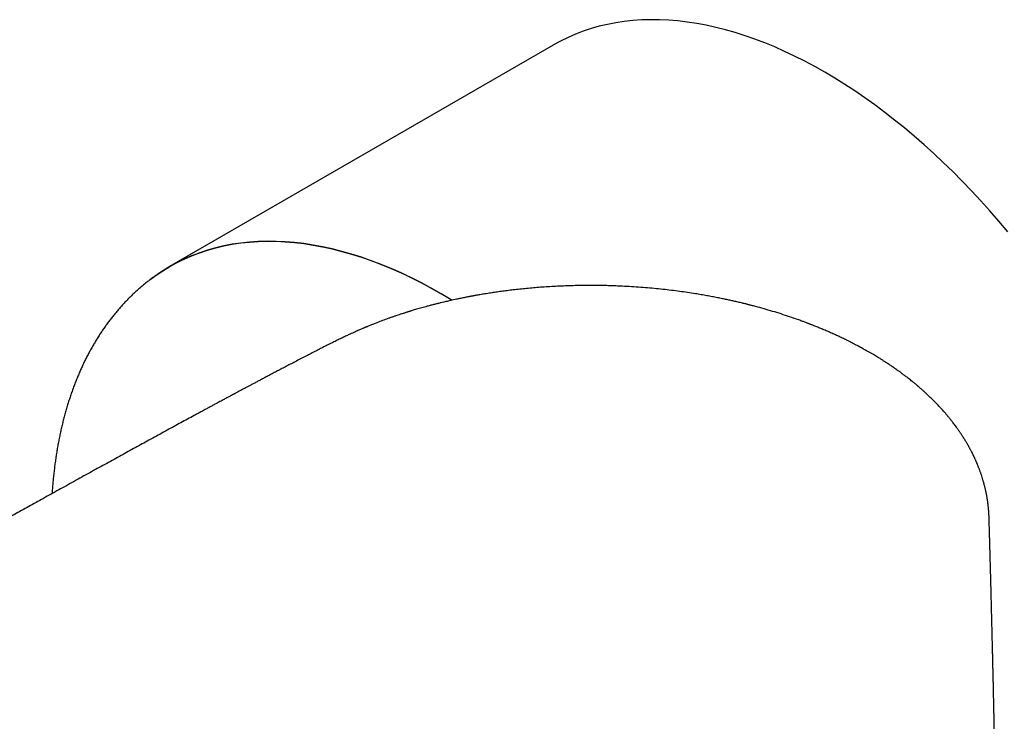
# Model space of a CAD drawing. Header units: millimetres. Extents: x 8 to 938, y 12 to 555.
# Tile 22 of 26: x 744 to 803, y 233 to 275. Entities that reach past the tile are written whole.
import ezdxf

# ---------------------------------------------------------------- set-up
doc = ezdxf.new("R2010")
doc.units = ezdxf.units.MM

msp = doc.modelspace()

# ---------------------------------------------------------------- linework, layer by layer
at = {"color": 7, "linetype": 'Continuous', "lineweight": 30}
for p, q in [((775.672, 273.65), (752.692, 260.384)), ((763.719, 256.439), (763.721, 256.44)), ((801.786, 245.346), (801.786, 245.349))]:
    msp.add_line(p, q, dxfattribs=at)
at = {"color": 7, "linetype": 'Continuous', "lineweight": 30, "flags": 128}
for points in [[(802.905, 262.473), (802.372, 263.104), (801.833, 263.724), (801.287, 264.33), (800.734, 264.924), (800.176, 265.505), (799.612, 266.071), (799.042, 266.624), (798.468, 267.162), (797.889, 267.686), (797.306, 268.194), (796.719, 268.686), (796.129, 269.163), (795.536, 269.624), (794.941, 270.068), (794.344, 270.495), (793.745, 270.905), (793.144, 271.297), (792.543, 271.672), (791.942, 272.029), (791.34, 272.368), (790.739, 272.689), (790.138, 272.99), (789.539, 273.273), (788.942, 273.537), (788.346, 273.782), (787.753, 274.007), (787.163, 274.213), (786.576, 274.399), (785.993, 274.565), (785.414, 274.712), (784.839, 274.838), (784.269, 274.944), (783.705, 275.03), (783.146, 275.096), (782.593, 275.142), (782.046, 275.167), (781.506, 275.172), (780.973, 275.157), (780.448, 275.121), (779.931, 275.065), (779.422, 274.989), (778.921, 274.892), (778.43, 274.775), (777.947, 274.639), (777.475, 274.482), (777.012, 274.306), (776.559, 274.109), (776.117, 273.893), (775.685, 273.658), (775.672, 273.65)], [(751.534, 259.613), (751.877, 259.864), (752.286, 260.138), (752.706, 260.392), (753.137, 260.627), (753.579, 260.843), (754.032, 261.04), (754.495, 261.216), (754.968, 261.373), (755.45, 261.51), (755.942, 261.626), (756.442, 261.723), (756.951, 261.799), (757.469, 261.855), (757.994, 261.891), (758.526, 261.906), (759.066, 261.901), (759.613, 261.876), (760.166, 261.83), (760.725, 261.765), (761.289, 261.678), (761.859, 261.572), (762.434, 261.446), (763.013, 261.299), (763.596, 261.133), (764.183, 260.947), (764.774, 260.741), (765.367, 260.516), (765.962, 260.271), (766.56, 260.007), (767.159, 259.724), (767.759, 259.423), (768.36, 259.102), (768.962, 258.763), (769.563, 258.406), (769.617, 258.374)], [(769.614, 258.373), (769.563, 258.404), (768.962, 258.761), (768.36, 259.1), (767.759, 259.42), (767.159, 259.722), (766.56, 260.005), (765.962, 260.268), (765.367, 260.513), (764.774, 260.738), (764.184, 260.944), (763.597, 261.13), (763.014, 261.297), (762.435, 261.443), (761.86, 261.569), (761.29, 261.676), (760.726, 261.762), (760.167, 261.827), (759.614, 261.873), (759.067, 261.898), (758.527, 261.903), (757.995, 261.888), (757.47, 261.852), (756.952, 261.796), (756.443, 261.72), (755.943, 261.623), (755.451, 261.507), (754.969, 261.37), (754.496, 261.213), (754.033, 261.037), (753.581, 260.84), (753.139, 260.625), (752.707, 260.389), (752.287, 260.135), (751.958, 259.916)]]:
    msp.add_lwpolyline(points, dxfattribs=at)
at = {"color": 7, "linetype": 'Continuous', "lineweight": 30}
for points, knots in [([(751.958, 259.916), (751.941, 259.904), (751.857, 259.847), (751.709, 259.74), (751.514, 259.596), (751.323, 259.448), (751.134, 259.295), (750.948, 259.139), (750.765, 258.978), (750.584, 258.813), (750.406, 258.644), (750.231, 258.471), (750.059, 258.294), (749.889, 258.113), (749.723, 257.928), (749.559, 257.74), (749.399, 257.547), (749.241, 257.35), (749.086, 257.15), (748.934, 256.945), (748.786, 256.737), (748.64, 256.525), (748.497, 256.309), (748.358, 256.089), (748.222, 255.866), (748.089, 255.639), (747.959, 255.409), (747.832, 255.174), (747.709, 254.937), (747.589, 254.695), (747.472, 254.45), (747.359, 254.202), (747.249, 253.95), (747.142, 253.695), (747.039, 253.437), (746.939, 253.175), (746.843, 252.91), (746.75, 252.642), (746.661, 252.371), (746.575, 252.097), (746.493, 251.819), (746.414, 251.539), (746.339, 251.255), (746.267, 250.969), (746.199, 250.68), (746.135, 250.388), (746.074, 250.094), (746.016, 249.796), (745.962, 249.497), (745.912, 249.194), (745.866, 248.889), (745.823, 248.582), (745.784, 248.272), (745.748, 247.959), (745.716, 247.645), (745.687, 247.328), (745.665, 247.043), (745.653, 246.862), (745.649, 246.789)], [0, 0, 0, 0, 0.0046678, 0.0223814, 0.0401022, 0.057832, 0.0755723, 0.0933248, 0.1110912, 0.1288729, 0.1466714, 0.1644878, 0.1823236, 0.2001797, 0.2180572, 0.235957, 0.2538799, 0.2718265, 0.2897973, 0.3077929, 0.3258134, 0.3438591, 0.3619301, 0.3800263, 0.3981477, 0.4162938, 0.4344646, 0.4526594, 0.4708779, 0.4891193, 0.5073832, 0.5256688, 0.5439753, 0.5623019, 0.5806479, 0.5990122, 0.6173941, 0.6357927, 0.6542069, 0.672636, 0.6910789, 0.7095348, 0.7280027, 0.7464818, 0.7649712, 0.7834701, 0.8019776, 0.820493, 0.8390154, 0.8575442, 0.8760787, 0.8946182, 0.913162, 0.9317095, 0.9502603, 0.9688137, 0.9873692, 1, 1, 1, 1]), ([(794.559, 255.285), (794.509, 255.313), (794.413, 255.368), (794.275, 255.445), (794.147, 255.515), (794.031, 255.578), (793.927, 255.634), (793.834, 255.682), (793.754, 255.724), (793.685, 255.76), (793.627, 255.79), (793.581, 255.813), (793.548, 255.831), (793.519, 255.845), (793.479, 255.865), (793.422, 255.894), (793.34, 255.935), (793.24, 255.984), (793.122, 256.042), (792.996, 256.103), (792.862, 256.166), (792.724, 256.231), (792.58, 256.297), (792.434, 256.363), (792.289, 256.428), (792.151, 256.489), (792.02, 256.545), (791.896, 256.598), (791.773, 256.65), (791.65, 256.701), (791.529, 256.75), (791.414, 256.797), (791.311, 256.838), (791.224, 256.872), (791.151, 256.901), (791.09, 256.925), (791.039, 256.944), (790.992, 256.963), (790.938, 256.983), (790.874, 257.008), (790.797, 257.037), (790.708, 257.07), (790.607, 257.107), (790.498, 257.147), (790.241, 257.24), (789.853, 257.376), (789.329, 257.548), (788.819, 257.706), (788.308, 257.856), (787.923, 257.962), (787.672, 258.028), (787.56, 258.057), (787.463, 258.082), (787.381, 258.103), (787.314, 258.12), (787.244, 258.137), (787.162, 258.158), (787.058, 258.183), (786.941, 258.211), (786.815, 258.242), (786.68, 258.273), (786.512, 258.312), (786.307, 258.357), (786.062, 258.41), (785.797, 258.466), (785.511, 258.524), (785.202, 258.583), (784.877, 258.643), (784.538, 258.702), (784.153, 258.765), (783.722, 258.831), (783.244, 258.899), (782.751, 258.962), (782.242, 259.021), (781.722, 259.074), (781.19, 259.121), (780.646, 259.162), (780.089, 259.197), (779.571, 259.221), (779.095, 259.238), (778.664, 259.249), (778.226, 259.255), (777.781, 259.256), (777.329, 259.252), (776.874, 259.243), (776.407, 259.228), (775.938, 259.208), (775.472, 259.183), (775.024, 259.153), (774.595, 259.12), (774.178, 259.083), (773.772, 259.043), (773.378, 259), (773.006, 258.955), (772.654, 258.91), (772.323, 258.864), (772.051, 258.824), (771.834, 258.791), (771.668, 258.764), (771.508, 258.738), (771.356, 258.713), (771.216, 258.689), (771.091, 258.667), (770.983, 258.648), (770.905, 258.633), (770.853, 258.624), (770.821, 258.618), (770.793, 258.613), (770.766, 258.608), (770.732, 258.601), (770.687, 258.593), (770.623, 258.581), (770.542, 258.565), (770.441, 258.546), (770.323, 258.522), (770.195, 258.497), (770.045, 258.466), (769.88, 258.431), (769.705, 258.393), (769.541, 258.357), (769.389, 258.322), (769.246, 258.289), (769.099, 258.255), (768.939, 258.216), (768.756, 258.171), (768.558, 258.121), (768.345, 258.066), (768.145, 258.013), (767.962, 257.963), (767.8, 257.918), (767.639, 257.872), (767.488, 257.828), (767.354, 257.789), (767.244, 257.755), (767.154, 257.728), (767.084, 257.707), (767.026, 257.689), (766.978, 257.674), (766.936, 257.661), (766.89, 257.647), (766.831, 257.628), (766.758, 257.605), (766.675, 257.578), (766.57, 257.544), (766.443, 257.502), (766.29, 257.451), (766.125, 257.395), (765.952, 257.335), (765.724, 257.254), (765.443, 257.151), (765.188, 257.054), (765.004, 256.983), (764.897, 256.941), (764.792, 256.899), (764.697, 256.86), (764.615, 256.827), (764.548, 256.799), (764.494, 256.777), (764.455, 256.761), (764.43, 256.75), (764.412, 256.743), (764.39, 256.734), (764.356, 256.719), (764.308, 256.699), (764.243, 256.671), (764.163, 256.637), (764.068, 256.596), (763.958, 256.548), (763.84, 256.495), (763.759, 256.458), (763.719, 256.44)], [0, 0, 0, 0, 0.006083, 0.011675, 0.016776, 0.021387, 0.025506, 0.029136, 0.032276, 0.034925, 0.037277, 0.039035, 0.040202, 0.041198, 0.042312, 0.044845, 0.047812, 0.051802, 0.056282, 0.061252, 0.066103, 0.071344, 0.076761, 0.08214, 0.08748, 0.092782, 0.097297, 0.101783, 0.106241, 0.110672, 0.115075, 0.119301, 0.123039, 0.126028, 0.128599, 0.130752, 0.132487, 0.133976, 0.135795, 0.13808, 0.14077, 0.143866, 0.147366, 0.151244, 0.155207, 0.174027, 0.191019, 0.208084, 0.224911, 0.241479, 0.245591, 0.24921, 0.252334, 0.254962, 0.257096, 0.258783, 0.26166, 0.264969, 0.26871, 0.272804, 0.277069, 0.281497, 0.288785, 0.296475, 0.304569, 0.313687, 0.323267, 0.33331, 0.34381, 0.354623, 0.368743, 0.383264, 0.398186, 0.413509, 0.429232, 0.445065, 0.461284, 0.47789, 0.494883, 0.507484, 0.52029, 0.533301, 0.546518, 0.559939, 0.573566, 0.587178, 0.601661, 0.615618, 0.629051, 0.641958, 0.654341, 0.666899, 0.678867, 0.690243, 0.701028, 0.711222, 0.720824, 0.726205, 0.731381, 0.736352, 0.741117, 0.745579, 0.749504, 0.752882, 0.755713, 0.756823, 0.757818, 0.7587, 0.759468, 0.760434, 0.761867, 0.763765, 0.766393, 0.769584, 0.77334, 0.777578, 0.781759, 0.787698, 0.793298, 0.79856, 0.803483, 0.808068, 0.812347, 0.817764, 0.823712, 0.830189, 0.837196, 0.844735, 0.849958, 0.855409, 0.860985, 0.866081, 0.870596, 0.87453, 0.877291, 0.879671, 0.881669, 0.883286, 0.884536, 0.885914, 0.888008, 0.890588, 0.89345, 0.896544, 0.901366, 0.906661, 0.912429, 0.918565, 0.924855, 0.936425, 0.948461, 0.95234, 0.956265, 0.960189, 0.963718, 0.966762, 0.969166, 0.971147, 0.972706, 0.973427, 0.974001, 0.97467, 0.975886, 0.977701, 0.980095, 0.98307, 0.986624, 0.990759, 0.995475, 1, 1, 1, 1]), ([(763.721, 256.441), (763.67, 256.418), (763.543, 256.36), (763.337, 256.264), (763.099, 256.151), (762.852, 256.031), (762.596, 255.905), (762.336, 255.776), (762.071, 255.643), (761.802, 255.507), (761.524, 255.365), (761.237, 255.218), (761.044, 255.118), (760.945, 255.068)], [0, 0, 0, 0, 0.052197, 0.1323596, 0.2162628, 0.3040483, 0.3958446, 0.4917281, 0.5859607, 0.6839245, 0.7855993, 0.8909647, 1, 1, 1, 1]), ([(760.945, 255.068), (760.834, 255.01), (760.617, 254.898), (760.298, 254.732), (759.993, 254.573), (759.701, 254.421), (759.422, 254.275), (759.156, 254.135), (758.902, 254.002), (758.658, 253.873), (758.424, 253.75), (758.2, 253.631), (757.989, 253.519), (757.793, 253.415), (757.61, 253.318), (757.442, 253.228), (757.289, 253.147), (757.15, 253.073), (757.024, 253.006), (756.912, 252.945), (756.812, 252.892), (756.725, 252.846), (756.652, 252.807), (756.593, 252.775), (756.547, 252.75), (756.512, 252.732), (756.486, 252.718), (756.466, 252.707), (756.446, 252.696), (756.424, 252.684), (756.39, 252.666), (756.34, 252.64), (756.274, 252.604), (756.196, 252.562), (756.106, 252.514), (756.004, 252.459), (755.892, 252.399), (755.769, 252.332), (755.621, 252.253), (755.451, 252.161), (755.259, 252.058), (755.064, 251.952), (754.865, 251.845), (754.662, 251.735), (754.456, 251.623), (754.19, 251.479), (753.861, 251.301), (753.468, 251.087), (753.063, 250.867), (752.648, 250.64), (752.222, 250.408), (751.785, 250.169), (751.356, 249.935), (750.937, 249.705), (750.528, 249.48), (750.11, 249.251), (749.684, 249.017), (749.25, 248.779), (748.808, 248.535), (748.359, 248.288), (747.746, 247.949), (746.974, 247.523), (746.049, 247.011), (745.144, 246.51), (744.259, 246.019), (743.395, 245.538), (742.541, 245.063), (741.7, 244.595), (740.87, 244.132), (740.052, 243.675), (739.218, 243.209), (738.371, 242.735), (737.511, 242.254), (736.662, 241.778), (735.82, 241.306), (734.807, 240.738), (733.62, 240.071), (732.26, 239.306), (730.901, 238.54), (729.542, 237.774), (728.185, 237.008), (726.827, 236.241), (725.608, 235.551), (724.521, 234.936), (723.565, 234.394), (722.598, 233.846), (721.619, 233.29), (720.629, 232.728), (719.627, 232.159), (718.615, 231.584), (717.567, 230.988), (716.485, 230.372), (715.597, 229.867), (714.93, 229.487), (714.49, 229.236), (714.055, 228.988), (713.602, 228.729), (713.132, 228.461), (712.648, 228.185), (712.175, 227.915), (711.715, 227.652), (711.267, 227.396), (710.831, 227.147), (710.407, 226.905), (709.995, 226.669), (709.596, 226.441), (709.208, 226.22), (708.833, 226.005), (708.508, 225.819), (708.23, 225.66), (707.998, 225.527), (707.771, 225.397), (707.549, 225.27), (707.327, 225.143), (707.1, 225.013), (706.854, 224.872), (706.589, 224.72), (706.304, 224.557), (706.006, 224.386), (705.697, 224.209), (705.377, 224.025), (705.045, 223.835), (704.701, 223.638), (704.339, 223.43), (703.96, 223.213), (703.562, 222.984), (703.152, 222.749), (702.728, 222.506), (702.292, 222.255), (701.869, 222.012), (701.458, 221.776), (701.063, 221.549), (700.658, 221.316), (700.275, 221.096), (699.916, 220.89), (699.588, 220.701), (699.264, 220.514), (698.929, 220.321), (698.583, 220.122), (698.228, 219.917), (697.883, 219.717), (697.55, 219.524), (697.227, 219.337), (696.912, 219.155), (696.606, 218.977), (696.308, 218.804), (696.021, 218.638), (695.747, 218.479), (695.484, 218.326), (695.237, 218.183), (695.005, 218.05), (694.789, 217.925), (694.584, 217.807), (694.388, 217.694), (694.225, 217.6), (694.091, 217.524), (693.982, 217.462), (693.872, 217.399), (693.756, 217.332), (693.632, 217.262), (693.501, 217.187), (693.362, 217.108), (693.201, 217.017), (693.018, 216.914), (692.81, 216.797), (692.59, 216.674), (692.358, 216.545), (692.156, 216.434), (691.988, 216.341), (691.856, 216.269), (691.721, 216.195), (691.583, 216.12), (691.443, 216.044), (691.306, 215.97), (691.17, 215.897), (691.039, 215.827), (690.913, 215.76), (690.797, 215.698), (690.691, 215.642), (690.594, 215.591), (690.507, 215.545), (690.43, 215.505), (690.363, 215.47), (690.305, 215.44), (690.261, 215.417), (690.228, 215.4), (690.204, 215.387), (690.18, 215.375), (690.154, 215.361), (690.122, 215.345), (690.08, 215.323), (690.026, 215.296), (689.961, 215.262), (689.884, 215.222), (689.796, 215.178), (689.697, 215.128), (689.588, 215.072), (689.441, 214.998), (689.262, 214.909), (689.057, 214.808), (688.857, 214.711), (688.663, 214.617), (688.473, 214.527), (688.295, 214.443), (688.124, 214.363), (687.888, 214.254), (687.684, 214.162), (687.51, 214.085), (687.44, 214.054), (687.376, 214.026), (687.328, 214.005), (687.294, 213.991), (687.272, 213.981), (687.252, 213.972), (687.229, 213.962), (687.198, 213.949), (687.155, 213.931), (687.102, 213.908), (687.041, 213.882), (686.975, 213.854), (686.908, 213.826), (686.842, 213.798), (686.779, 213.772), (686.685, 213.733), (686.567, 213.685), (686.425, 213.628), (686.295, 213.577), (686.176, 213.53), (686.068, 213.489), (685.969, 213.452), (685.88, 213.418), (685.799, 213.388), (685.727, 213.362), (685.664, 213.339), (685.617, 213.322), (685.583, 213.31), (685.56, 213.302), (685.54, 213.295), (685.519, 213.287), (685.492, 213.278), (685.455, 213.265), (685.383, 213.24), (685.273, 213.202), (685.128, 213.154), (684.973, 213.103), (684.811, 213.052), (684.68, 213.012), (684.58, 212.983), (684.518, 212.965), (684.464, 212.95), (684.422, 212.938), (684.39, 212.929), (684.368, 212.922), (684.347, 212.917), (684.323, 212.91), (684.291, 212.901), (684.251, 212.891), (684.204, 212.878), (684.152, 212.864), (684.099, 212.851), (684.047, 212.837), (683.984, 212.822), (683.91, 212.803), (683.827, 212.784), (683.75, 212.766), (683.691, 212.753), (683.651, 212.744), (683.625, 212.738), (683.599, 212.733), (683.569, 212.727), (683.533, 212.719), (683.489, 212.71), (683.424, 212.697), (683.345, 212.681), (683.254, 212.664), (683.173, 212.65), (683.101, 212.637), (683.038, 212.627), (682.986, 212.618), (682.945, 212.612), (682.913, 212.607), (682.889, 212.603), (682.871, 212.601), (682.851, 212.598), (682.825, 212.594), (682.788, 212.589), (682.74, 212.582), (682.685, 212.574), (682.63, 212.567), (682.579, 212.561), (682.531, 212.555), (682.486, 212.55), (682.42, 212.543), (682.333, 212.534), (682.236, 212.525), (682.15, 212.517), (682.073, 212.511), (681.991, 212.506), (681.908, 212.501), (681.825, 212.496), (681.743, 212.493), (681.664, 212.49), (681.586, 212.488), (681.507, 212.486), (681.427, 212.484), (681.35, 212.484), (681.276, 212.483), (681.206, 212.483), (681.136, 212.484), (681.066, 212.484), (680.998, 212.485), (680.938, 212.486), (680.891, 212.487), (680.854, 212.488), (680.826, 212.489), (680.804, 212.489), (680.781, 212.49), (680.753, 212.491), (680.715, 212.492), (680.666, 212.493), (680.606, 212.495), (680.535, 212.497), (680.453, 212.5), (680.361, 212.503), (680.257, 212.507), (680.143, 212.512), (680.017, 212.517), (679.88, 212.522), (679.732, 212.528), (679.573, 212.533), (679.408, 212.539), (679.237, 212.545), (679.063, 212.55), (678.879, 212.556), (678.687, 212.562), (678.485, 212.568), (678.348, 212.572), (678.278, 212.574)], [0, 0, 0, 0, 0.0037431, 0.0073404, 0.0107941, 0.0141054, 0.0172747, 0.0203017, 0.0231864, 0.0259287, 0.0286489, 0.0312129, 0.0336206, 0.0358723, 0.0379678, 0.0399074, 0.0416466, 0.0432379, 0.0446813, 0.0459768, 0.0471244, 0.0481242, 0.0489761, 0.0496305, 0.0501594, 0.0505626, 0.0508402, 0.0510458, 0.0512739, 0.0515263, 0.0518031, 0.052462, 0.0532277, 0.0541002, 0.0551536, 0.0563297, 0.0576283, 0.0590495, 0.0605932, 0.0627337, 0.0649555, 0.0672181, 0.0695215, 0.0718658, 0.0742508, 0.0766767, 0.0811101, 0.0856735, 0.0903671, 0.0951908, 0.1001447, 0.1052289, 0.1104432, 0.1151127, 0.119882, 0.124751, 0.1297199, 0.1347885, 0.1399568, 0.1452241, 0.1505111, 0.1614866, 0.1723242, 0.183024, 0.1933135, 0.2034723, 0.2135006, 0.2233984, 0.2331657, 0.2428027, 0.2523093, 0.262616, 0.272765, 0.2827564, 0.2926665, 0.3025767, 0.3186645, 0.3347525, 0.3508405, 0.3669287, 0.383017, 0.3991054, 0.4152195, 0.4264342, 0.437788, 0.449281, 0.4609132, 0.4726845, 0.4845951, 0.4966449, 0.5088339, 0.5219798, 0.5352839, 0.5405538, 0.5458306, 0.5510197, 0.5561069, 0.5620303, 0.5678092, 0.5734439, 0.5789342, 0.5842801, 0.5894818, 0.5945391, 0.599452, 0.6042206, 0.6088448, 0.6133247, 0.6176601, 0.6204985, 0.6232715, 0.6259789, 0.6286209, 0.6312299, 0.6339375, 0.6367577, 0.6400309, 0.6434437, 0.6469962, 0.6506883, 0.6545201, 0.6584915, 0.6626026, 0.6668534, 0.6714563, 0.6762126, 0.6811222, 0.686185, 0.6914009, 0.6967696, 0.7013969, 0.706132, 0.7109753, 0.7159278, 0.7198961, 0.7238626, 0.7277389, 0.7315246, 0.7359127, 0.7401716, 0.7443007, 0.7482994, 0.7521674, 0.7559045, 0.7596196, 0.7631955, 0.7666322, 0.7699297, 0.7730881, 0.7761075, 0.7788271, 0.7814233, 0.7838962, 0.786246, 0.7884729, 0.7898023, 0.7910838, 0.7923874, 0.7937854, 0.7952777, 0.7968644, 0.7985454, 0.8003204, 0.8026854, 0.8051987, 0.8078604, 0.81067, 0.8136276, 0.8151899, 0.8167906, 0.8184295, 0.8201065, 0.8218216, 0.8235204, 0.8251219, 0.8267705, 0.8283008, 0.8297129, 0.8310069, 0.8321829, 0.833241, 0.8341812, 0.8350037, 0.8357085, 0.8362957, 0.8366165, 0.8369069, 0.8371931, 0.8374843, 0.837868, 0.8383654, 0.839038, 0.8398459, 0.8407891, 0.8418675, 0.843081, 0.8444294, 0.8458914, 0.8485249, 0.8510494, 0.8534652, 0.8559329, 0.8582761, 0.8604949, 0.8625923, 0.8646452, 0.8693323, 0.870247, 0.8711578, 0.8719766, 0.8726549, 0.8729795, 0.8732583, 0.8734913, 0.8737349, 0.8741252, 0.8746681, 0.8753635, 0.8761349, 0.8770028, 0.8778587, 0.8786933, 0.8795068, 0.8802991, 0.8822474, 0.8840549, 0.8857218, 0.8872485, 0.888635, 0.8898817, 0.8910531, 0.8921033, 0.8930337, 0.8938446, 0.8945362, 0.8948721, 0.8951705, 0.8954314, 0.8956647, 0.8960007, 0.8964792, 0.8970993, 0.8988706, 0.9007996, 0.9028697, 0.9050309, 0.9072795, 0.9081848, 0.9090502, 0.9097851, 0.9103881, 0.9107695, 0.9110696, 0.9113075, 0.9116256, 0.9120632, 0.9126146, 0.9132799, 0.9140213, 0.9147536, 0.9154736, 0.9161813, 0.9173903, 0.9185617, 0.9196663, 0.9206383, 0.9210308, 0.9213961, 0.9217344, 0.9221282, 0.922647, 0.9232906, 0.923993, 0.9254149, 0.9267104, 0.9278793, 0.9289216, 0.9298343, 0.9306114, 0.9311827, 0.9316488, 0.9320096, 0.9321987, 0.9324788, 0.9328601, 0.9333427, 0.9341204, 0.9349785, 0.9357888, 0.9365505, 0.9372638, 0.9379287, 0.9385549, 0.9402049, 0.9418307, 0.9429357, 0.9441133, 0.9453707, 0.9466768, 0.9479538, 0.9491984, 0.9504697, 0.9515825, 0.9528005, 0.9540502, 0.955238, 0.9563633, 0.9574256, 0.9584244, 0.9595807, 0.9606234, 0.9615273, 0.9622914, 0.9627931, 0.9632079, 0.9635354, 0.9638105, 0.9642178, 0.9647783, 0.9654925, 0.9663609, 0.9673846, 0.9685646, 0.969902, 0.9713984, 0.9730558, 0.9748757, 0.9768568, 0.9789969, 0.9812948, 0.9837489, 0.9861344, 0.9886493, 0.9912935, 0.9940667, 0.9969689, 1, 1, 1, 1]), ([(801.786, 245.346), (801.786, 245.367), (801.784, 245.409), (801.782, 245.469), (801.779, 245.53), (801.776, 245.588), (801.773, 245.643), (801.769, 245.692), (801.766, 245.732), (801.764, 245.765), (801.761, 245.796), (801.759, 245.829), (801.754, 245.878), (801.748, 245.944), (801.74, 246.025), (801.73, 246.106), (801.72, 246.187), (801.71, 246.267), (801.698, 246.347), (801.687, 246.426), (801.674, 246.501), (801.662, 246.575), (801.649, 246.647), (801.636, 246.718), (801.623, 246.783), (801.611, 246.844), (801.599, 246.899), (801.589, 246.948), (801.579, 246.993), (801.569, 247.038), (801.557, 247.089), (801.543, 247.147), (801.527, 247.212), (801.509, 247.285), (801.487, 247.366), (801.463, 247.454), (801.439, 247.539), (801.408, 247.646), (801.368, 247.775), (801.328, 247.898), (801.295, 247.993), (801.271, 248.063), (801.245, 248.137), (801.217, 248.213), (801.189, 248.285), (801.163, 248.353), (801.139, 248.413), (801.12, 248.463), (801.103, 248.503), (801.09, 248.535), (801.076, 248.568), (801.061, 248.606), (801.042, 248.65), (801.02, 248.701), (800.996, 248.756), (800.969, 248.816), (800.94, 248.88), (800.912, 248.941), (800.887, 248.993), (800.866, 249.037), (800.846, 249.079), (800.824, 249.124), (800.799, 249.175), (800.772, 249.23), (800.743, 249.286), (800.712, 249.347), (800.678, 249.411), (800.644, 249.476), (800.611, 249.536), (800.581, 249.591), (800.547, 249.651), (800.507, 249.721), (800.459, 249.806), (800.407, 249.893), (800.354, 249.981), (800.299, 250.07), (800.242, 250.162), (800.187, 250.248), (800.133, 250.329), (800.084, 250.403), (800.038, 250.472), (799.999, 250.529), (799.966, 250.577), (799.935, 250.621), (799.9, 250.669), (799.851, 250.739), (799.788, 250.825), (799.713, 250.927), (799.648, 251.011), (799.597, 251.078), (799.559, 251.126), (799.525, 251.169), (799.492, 251.212), (799.455, 251.257), (799.413, 251.31), (799.366, 251.367), (799.317, 251.426), (799.268, 251.485), (799.219, 251.542), (799.16, 251.611), (799.091, 251.69), (799.013, 251.778), (798.937, 251.862), (798.859, 251.947), (798.776, 252.036), (798.685, 252.132), (798.588, 252.233), (798.49, 252.332), (798.397, 252.425), (798.309, 252.511), (798.225, 252.592), (798.141, 252.672), (798.055, 252.753), (797.979, 252.822), (797.914, 252.882), (797.86, 252.931), (797.801, 252.983), (797.74, 253.037), (797.677, 253.092), (797.621, 253.141), (797.575, 253.18), (797.541, 253.21), (797.513, 253.233), (797.489, 253.253), (797.466, 253.273), (797.433, 253.301), (797.388, 253.339), (797.327, 253.389), (797.258, 253.446), (797.171, 253.516), (797.073, 253.595), (796.968, 253.677), (796.871, 253.752), (796.784, 253.819), (796.705, 253.879), (796.641, 253.927), (796.589, 253.966), (796.543, 253.999), (796.495, 254.035), (796.44, 254.075), (796.358, 254.134), (796.245, 254.215), (796.117, 254.304), (795.999, 254.386), (795.896, 254.456), (795.796, 254.523), (795.701, 254.585), (795.612, 254.644), (795.527, 254.698), (795.45, 254.748), (795.374, 254.796), (795.295, 254.846), (795.203, 254.903), (795.099, 254.966), (794.983, 255.037), (794.853, 255.114), (794.711, 255.198), (794.61, 255.255), (794.558, 255.285)], [0, 0, 0, 0, 0.004486, 0.009306, 0.014478, 0.020016, 0.025319, 0.029853, 0.033423, 0.036308, 0.038871, 0.04179, 0.045081, 0.051724, 0.058685, 0.065816, 0.072823, 0.079749, 0.086747, 0.093707, 0.10023, 0.106418, 0.11318, 0.119016, 0.124872, 0.130253, 0.135153, 0.139386, 0.14306, 0.146866, 0.151334, 0.156466, 0.162229, 0.16833, 0.175863, 0.183767, 0.191505, 0.198501, 0.2122, 0.225897, 0.231422, 0.23773, 0.24469, 0.251266, 0.258154, 0.264286, 0.26969, 0.274427, 0.277685, 0.280532, 0.283281, 0.286675, 0.290749, 0.295426, 0.300483, 0.305904, 0.311975, 0.317886, 0.322725, 0.326407, 0.330039, 0.334238, 0.339001, 0.344098, 0.349366, 0.354803, 0.360981, 0.367215, 0.372908, 0.378, 0.382492, 0.389772, 0.397952, 0.406313, 0.414624, 0.423088, 0.43176, 0.440747, 0.447923, 0.455306, 0.462127, 0.467951, 0.471859, 0.476013, 0.480786, 0.486176, 0.496343, 0.506343, 0.516103, 0.521454, 0.526248, 0.530484, 0.534418, 0.539017, 0.544282, 0.550206, 0.556305, 0.562262, 0.568078, 0.573752, 0.58344, 0.592399, 0.60089, 0.60963, 0.618826, 0.628881, 0.639809, 0.650611, 0.660534, 0.669624, 0.678316, 0.686777, 0.695493, 0.704621, 0.709696, 0.715103, 0.72084, 0.726909, 0.733305, 0.73925, 0.743195, 0.746501, 0.749168, 0.751197, 0.753235, 0.755891, 0.760498, 0.766249, 0.773054, 0.779931, 0.790329, 0.800227, 0.808644, 0.816621, 0.82369, 0.829721, 0.8338, 0.837483, 0.841678, 0.846459, 0.851793, 0.863185, 0.875682, 0.884389, 0.893225, 0.901564, 0.909395, 0.916716, 0.923528, 0.930104, 0.935539, 0.941918, 0.949241, 0.957508, 0.966718, 0.97687, 0.987965, 1, 1, 1, 1]), ([(802.267, 222.983), (802.266, 223.023), (802.265, 223.118), (802.263, 223.256), (802.261, 223.393), (802.259, 223.51), (802.258, 223.624), (802.256, 223.741), (802.254, 223.869), (802.252, 223.998), (802.251, 224.125), (802.249, 224.246), (802.247, 224.363), (802.245, 224.47), (802.244, 224.565), (802.243, 224.65), (802.242, 224.725), (802.241, 224.796), (802.239, 224.87), (802.238, 224.951), (802.237, 225.038), (802.235, 225.152), (802.233, 225.297), (802.23, 225.475), (802.227, 225.687), (802.223, 225.926), (802.219, 226.184), (802.215, 226.437), (802.211, 226.681), (802.207, 226.94), (802.202, 227.213), (802.197, 227.502), (802.192, 227.827), (802.185, 228.196), (802.178, 228.613), (802.171, 229.036), (802.163, 229.427), (802.157, 229.781), (802.151, 230.097), (802.145, 230.402), (802.14, 230.692), (802.135, 230.948), (802.13, 231.173), (802.127, 231.373), (802.123, 231.572), (802.119, 231.776), (802.114, 231.984), (802.11, 232.197), (802.106, 232.416), (802.101, 232.642), (802.096, 232.878), (802.091, 233.124), (802.086, 233.381), (802.08, 233.649), (802.074, 233.927), (802.068, 234.214), (802.062, 234.506), (802.055, 234.798), (802.049, 235.09), (802.043, 235.38), (802.036, 235.665), (802.03, 235.941), (802.024, 236.205), (802.018, 236.456), (802.013, 236.695), (802.007, 236.927), (802.002, 237.156), (801.996, 237.386), (801.991, 237.619), (801.984, 237.884), (801.977, 238.182), (801.969, 238.515), (801.961, 238.853), (801.951, 239.23), (801.941, 239.652), (801.929, 240.12), (801.917, 240.598), (801.905, 241.046), (801.894, 241.457), (801.884, 241.83), (801.874, 242.194), (801.866, 242.49), (801.86, 242.719), (801.855, 242.886), (801.851, 243.049), (801.846, 243.209), (801.842, 243.373), (801.837, 243.545), (801.832, 243.731), (801.826, 243.935), (801.82, 244.158), (801.813, 244.399), (801.805, 244.656), (801.798, 244.93), (801.791, 245.162), (801.787, 245.303), (801.785, 245.347)], [0, 0, 0, 0, 0.005418, 0.012769, 0.018478, 0.023701, 0.028527, 0.033714, 0.039437, 0.045696, 0.05099, 0.056576, 0.06186, 0.066643, 0.070926, 0.074707, 0.077988, 0.080996, 0.084285, 0.087879, 0.091777, 0.09598, 0.1032, 0.111172, 0.119896, 0.131613, 0.143249, 0.154526, 0.165445, 0.176005, 0.189292, 0.201999, 0.214866, 0.232805, 0.251554, 0.270787, 0.289502, 0.304049, 0.318218, 0.331924, 0.344907, 0.35715, 0.36625, 0.37503, 0.383946, 0.393034, 0.402294, 0.411878, 0.42164, 0.431657, 0.442198, 0.453287, 0.464709, 0.476659, 0.489137, 0.502026, 0.515168, 0.528259, 0.541299, 0.554289, 0.567156, 0.579519, 0.591319, 0.602559, 0.613237, 0.623416, 0.6336, 0.643898, 0.654308, 0.664832, 0.679487, 0.694357, 0.709442, 0.724807, 0.745014, 0.765961, 0.787568, 0.809174, 0.826046, 0.842825, 0.859176, 0.874884, 0.882496, 0.889947, 0.897237, 0.904366, 0.911473, 0.919155, 0.927483, 0.936456, 0.946548, 0.957348, 0.968857, 0.981073, 0.993997, 1, 1, 1, 1])]:
    msp.add_open_spline(points, degree=3, knots=knots, dxfattribs=at)

doc.saveas('drawing.dxf')
